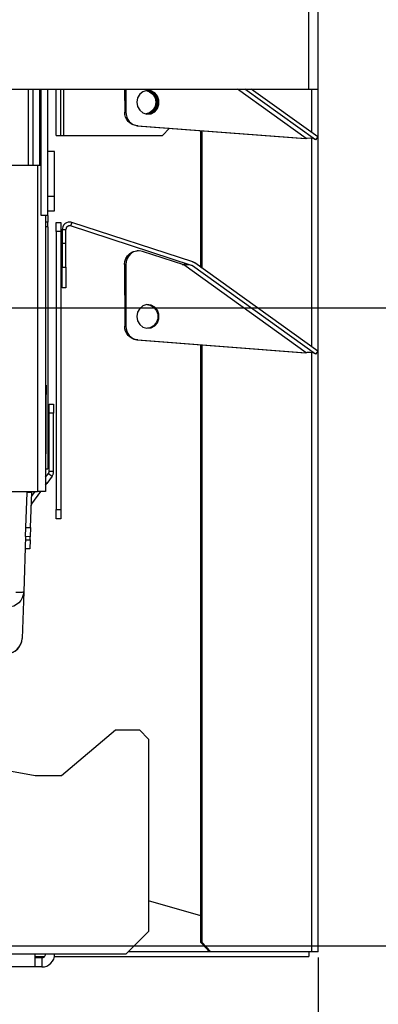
# Model space of a CAD drawing. Header units: millimetres. Extents: x 0 to 39025, y -31299 to 8400.
# Tile 195 of 209: x 17890 to 17969, y 1788 to 2005. Entities that reach past the tile are written whole.
import ezdxf

# ---------------------------------------------------------------- set-up
doc = ezdxf.new("R2010")
doc.units = ezdxf.units.MM
doc.header["$PDSIZE"] = -1
doc.layers.add('DIMENZIJE', color=4, linetype='Continuous')
doc.styles.add('SLDTEXTSTYLE6', font='txt')
doc.dimstyles.new('SLDDIMSTYLE0', dxfattribs={"dimtxt": 3, "dimasz": 3.414889, "dimexe": 0, "dimexo": 0.0625, "dimgap": 0.75, "dimtad": 1, "dimdec": 0, "dimlfac": 20, "dimrnd": 1e-09, "dimzin": 12, "dimdsep": 46, "dimtxsty": 'SLDTEXTSTYLE6', "dimsah": 1, "dimcen": 0.09, "dimadec": 0, "dimazin": 3, "dimtfac": 1, "dimtdec": 0, "dimtofl": 0, "dimtmove": 0, "dimatfit": 3, "dimfxl": 1, "dimfrac": 2, "dimtolj": 1, "dimtzin": 12, "dimarcsym": 0})

# ---------------------------------------------------------------- blocks, each defined once
blk = doc.blocks.new('Adapt 2 S (levo_prerez)')
at = {"lineweight": 25}
for points in [[(713, 206.83), (713, 206.83), (713, 889.79), (713, 889.79)], [(715, 206.83), (715, 206.83), (715, 890.17), (715, 890.17)], [(495, 206.83), (495, 206.83), (713, 206.83), (713, 206.83)], [(651.15, 206.83), (651.15, 206.83), (651.15, 190.04), (651.15, 190.04)], [(652.15, 206.83), (652.15, 206.83), (652.15, 190.04), (652.15, 190.04)], [(653.65, 206.83), (653.65, 206.83), (653.65, 190.04), (653.65, 190.04)], [(653.95, 178.98), (653.95, 178.98), (653.95, 206.83), (653.95, 206.83)], [(655.45, 178.98), (655.45, 178.98), (655.45, 206.83), (655.45, 206.83)], [(657.32, 196.63), (657.32, 196.63), (657.32, 206.83), (657.32, 206.83)], [(658.32, 196.63), (658.32, 196.63), (658.32, 206.83), (658.32, 206.83)], [(659.01, 196.63), (659.01, 196.63), (659.01, 206.83), (659.01, 206.83)], [(672.38, 206.83), (672.38, 206.83), (672.39, 201.77), (672.39, 201.77)], [(672.64, 206.83), (672.64, 206.83), (672.65, 201.78), (672.65, 201.78)], [(712.41, 195.94), (712.41, 195.94), (697.23, 206.83), (697.23, 206.83)], [(714.46, 195.65), (714.46, 195.65), (698.87, 206.83), (698.87, 206.83)], [(714.92, 196.31), (714.92, 196.31), (700.25, 206.83), (700.25, 206.83)], [(713.62, 197.24), (713.62, 197.24), (713.62, 206.83), (713.62, 206.83)], [(715, 16.61), (715, 16.61), (715, 206.83), (715, 206.83)], [(672.39, 201.77), (672.39, 201.77), (672.65, 201.78), (672.65, 201.78)], [(675.29, 198.77), (675.29, 198.77), (675.04, 198.77), (675.04, 198.77)], [(675.04, 198.77), (675.04, 198.77), (712.17, 195.93), (712.17, 195.93)], [(675.29, 198.77), (675.29, 198.77), (712.41, 195.94), (712.41, 195.94)], [(680.73, 196.63), (680.73, 196.63), (682.24, 198.22), (682.24, 198.22)], [(689.18, 167.52), (689.18, 167.52), (689.18, 197.69), (689.18, 197.69)], [(689.49, 167.3), (689.49, 167.3), (689.49, 197.67), (689.49, 197.67)], [(657.32, 196.63), (657.32, 196.63), (658.32, 196.63), (658.32, 196.63)], [(659.01, 196.63), (659.01, 196.63), (680.73, 196.63), (680.73, 196.63)], [(712.41, 195.94), (712.41, 195.94), (712.17, 195.93), (712.17, 195.93)], [(713.62, 150), (713.62, 150), (713.62, 195.95), (713.62, 195.95)], [(714.92, 196.31), (714.92, 196.31), (714.46, 195.65), (714.46, 195.65)], [(653.95, 191.58), (653.95, 191.58), (653.65, 191.58), (653.65, 191.58)], [(653.65, 191.57), (653.65, 191.57), (653.95, 191.57), (653.95, 191.57)], [(656.95, 193.06), (656.95, 193.06), (655.45, 193.06), (655.45, 193.06)], [(633.95, 190.04), (633.95, 190.04), (653.15, 190.04), (653.15, 190.04)], [(653.15, 190.04), (653.15, 190.04), (653.15, 118.07), (653.15, 118.07)], [(655.45, 183.25), (655.45, 183.25), (656.95, 183.25), (656.95, 183.25)], [(655.45, 178.98), (655.45, 178.98), (653.95, 178.98), (653.95, 178.98)], [(654.95, 178.98), (654.95, 178.98), (654.95, 118.07), (654.95, 118.07)], [(655.45, 179.99), (655.45, 179.99), (656.95, 179.99), (656.95, 179.99)], [(655.45, 178.98), (655.45, 178.98), (655.45, 177.48), (655.45, 177.48)], [(655.45, 177.48), (655.45, 177.48), (654.95, 177.48), (654.95, 177.48)], [(655.45, 176.47), (655.45, 176.47), (655.45, 177.48), (655.45, 177.48)], [(655.45, 176.47), (655.45, 176.47), (655.45, 123.1), (655.45, 123.1)], [(657.32, 177.42), (657.32, 177.42), (658.32, 177.42), (658.32, 177.42)], [(657.32, 175.41), (657.32, 175.41), (657.32, 177.42), (657.32, 177.42)], [(658.32, 177.42), (658.32, 177.42), (658.32, 175.41), (658.32, 175.41)], [(658.62, 175.89), (658.62, 175.89), (659.42, 175.89), (659.42, 175.89)], [(660.71, 177.42), (660.71, 177.42), (660.47, 176.66), (660.47, 176.66)], [(687.14, 167.95), (687.14, 167.95), (660.47, 176.66), (660.47, 176.66)], [(687.38, 168.71), (687.38, 168.71), (660.71, 177.42), (660.71, 177.42)], [(658.32, 175.41), (658.32, 175.41), (657.32, 175.41), (657.32, 175.41)], [(657.32, 175.41), (657.32, 175.41), (657.32, 114.11), (657.32, 114.11)], [(658.32, 175.41), (658.32, 175.41), (658.32, 114.11), (658.32, 114.11)], [(659.42, 172.81), (659.42, 172.81), (658.62, 172.81), (658.62, 172.81)], [(658.62, 172.81), (658.62, 172.81), (658.62, 167.55), (658.62, 167.55)], [(659.42, 167.55), (659.42, 167.55), (659.42, 172.81), (659.42, 172.81)], [(675.42, 171.16), (675.42, 171.16), (675.17, 171.16), (675.17, 171.16)], [(685.4, 168.07), (685.4, 168.07), (676.3, 171.03), (676.3, 171.03)], [(658.62, 167.55), (658.62, 167.55), (659.42, 167.55), (659.42, 167.55)], [(672.62, 168.15), (672.62, 168.15), (672.37, 168.14), (672.37, 168.14)], [(672.37, 168.14), (672.37, 168.14), (672.39, 154.53), (672.39, 154.53)], [(672.62, 168.15), (672.62, 168.15), (672.64, 154.54), (672.64, 154.54)], [(712.41, 148.7), (712.41, 148.7), (685.4, 168.07), (685.4, 168.07)], [(714.45, 148.41), (714.45, 148.41), (687.35, 167.84), (687.35, 167.84)], [(714.92, 149.07), (714.92, 149.07), (687.82, 168.49), (687.82, 168.49)], [(659.42, 163.03), (659.42, 163.03), (658.62, 163.03), (658.62, 163.03)], [(672.39, 154.53), (672.39, 154.53), (672.64, 154.54), (672.64, 154.54)], [(675.29, 151.53), (675.29, 151.53), (675.04, 151.53), (675.04, 151.53)], [(675.04, 151.53), (675.04, 151.53), (712.16, 148.69), (712.16, 148.69)], [(675.29, 151.53), (675.29, 151.53), (712.41, 148.7), (712.41, 148.7)], [(689.18, 18.62), (689.18, 18.62), (689.18, 150.45), (689.18, 150.45)], [(689.49, 18.62), (689.49, 18.62), (689.49, 150.43), (689.49, 150.43)], [(712.41, 148.7), (712.41, 148.7), (712.16, 148.69), (712.16, 148.69)], [(713.62, 16.61), (713.62, 16.61), (713.62, 148.71), (713.62, 148.71)], [(714.92, 149.07), (714.92, 149.07), (714.45, 148.41), (714.45, 148.41)], [(654.95, 141.52), (654.95, 141.52), (655.05, 141.52), (655.05, 141.52)], [(655.05, 141.52), (655.05, 141.52), (655.05, 139.51), (655.05, 139.51)], [(655.05, 139.51), (655.05, 139.51), (654.95, 139.51), (654.95, 139.51)], [(655.05, 126.59), (655.05, 126.59), (655.05, 139.51), (655.05, 139.51)], [(655.73, 137.39), (655.73, 137.39), (656.73, 137.39), (656.73, 137.39)], [(655.73, 135.38), (655.73, 135.38), (655.73, 137.39), (655.73, 137.39)], [(656.73, 137.39), (656.73, 137.39), (656.73, 135.38), (656.73, 135.38)], [(656.73, 135.38), (656.73, 135.38), (655.73, 135.38), (655.73, 135.38)], [(655.73, 122.57), (655.73, 122.57), (655.73, 135.38), (655.73, 135.38)], [(656.73, 122.57), (656.73, 122.57), (656.73, 135.38), (656.73, 135.38)], [(654.95, 126.59), (654.95, 126.59), (655.05, 126.59), (655.05, 126.59)], [(654.95, 121.23), (654.95, 121.23), (655.58, 122.09), (655.58, 122.09)], [(655.58, 122.09), (655.58, 122.09), (656.39, 121.5), (656.39, 121.5)], [(655.73, 122.57), (655.73, 122.57), (656.73, 122.57), (656.73, 122.57)], [(655.21, 119.88), (655.21, 119.88), (654.95, 120.07), (654.95, 120.07)], [(654.95, 119.52), (654.95, 119.52), (655.21, 119.88), (655.21, 119.88)], [(656.39, 121.5), (656.39, 121.5), (655.21, 119.88), (655.21, 119.88)], [(501.95, 118.07), (501.95, 118.07), (653.15, 118.07), (653.15, 118.07)], [(650.62, 110.17), (650.62, 110.17), (650.89, 117.9), (650.89, 117.9)], [(650.9, 118.07), (650.9, 118.07), (650.89, 117.9), (650.89, 117.9)], [(651.89, 117.87), (651.89, 117.87), (650.89, 117.9), (650.89, 117.9)], [(651.62, 110.14), (651.62, 110.14), (651.89, 117.87), (651.89, 117.87)], [(651.86, 116.96), (651.86, 116.96), (652.67, 118.07), (652.67, 118.07)], [(651.94, 115.36), (651.94, 115.36), (653.9, 118.07), (653.9, 118.07)], [(651.81, 115.46), (651.81, 115.46), (651.94, 115.36), (651.94, 115.36)], [(657.32, 114.11), (657.32, 114.11), (658.32, 114.11), (658.32, 114.11)], [(657.32, 112.1), (657.32, 112.1), (657.32, 114.11), (657.32, 114.11)], [(658.32, 114.11), (658.32, 114.11), (658.32, 112.1), (658.32, 112.1)], [(658.32, 112.1), (658.32, 112.1), (657.32, 112.1), (657.32, 112.1)], [(650.55, 108.16), (650.55, 108.16), (650.62, 110.17), (650.62, 110.17)], [(650.62, 110.17), (650.62, 110.17), (651.62, 110.14), (651.62, 110.14)], [(651.62, 110.14), (651.62, 110.14), (651.56, 108.13), (651.56, 108.13)], [(650.55, 108.16), (650.55, 108.16), (650.13, 95.96), (650.13, 95.96)], [(650.53, 107.47), (650.53, 107.47), (651.53, 107.43), (651.53, 107.43)], [(651.56, 108.13), (651.56, 108.13), (650.55, 108.16), (650.55, 108.16)], [(651.53, 107.43), (651.53, 107.43), (651.46, 105.43), (651.46, 105.43)], [(651.53, 107.43), (651.53, 107.43), (651.56, 108.13), (651.56, 108.13)], [(651.46, 105.43), (651.46, 105.43), (650.46, 105.46), (650.46, 105.46)], [(650.13, 95.96), (650.13, 95.96), (649.78, 85.71), (649.78, 85.71)], [(501, 83.09), (501, 83.09), (652.65, 55.46), (652.65, 55.46)], [(658.45, 55.46), (658.45, 55.46), (670.37, 65.51), (670.37, 65.51)], [(670.37, 65.51), (670.37, 65.51), (675.65, 65.51), (675.65, 65.51)], [(675.65, 65.51), (675.65, 65.51), (677.65, 63.5), (677.65, 63.5)], [(677.65, 63.5), (677.65, 63.5), (677.65, 21.08), (677.65, 21.08)], [(652.65, 55.46), (652.65, 55.46), (658.45, 55.46), (658.45, 55.46)], [(689.18, 24.48), (689.18, 24.48), (677.65, 27.8), (677.65, 27.8)], [(677.65, 21.08), (677.65, 21.08), (672.65, 16.06), (672.65, 16.06)], [(689.18, 18.62), (689.18, 18.62), (689.49, 18.62), (689.49, 18.62)], [(691.08, 16.61), (691.08, 16.61), (689.18, 18.62), (689.18, 18.62)], [(689.49, 18.62), (689.49, 18.62), (691.39, 16.61), (691.39, 16.61)], [(652.65, 16.06), (652.65, 16.06), (501, 16.06), (501, 16.06)], [(672.65, 16.06), (672.65, 16.06), (652.65, 16.06), (652.65, 16.06)], [(652.65, 15.55), (652.65, 15.55), (654.77, 15.55), (654.77, 15.55)], [(654.15, 15.25), (654.15, 15.25), (652.65, 15.25), (652.65, 15.25)], [(654.15, 15.25), (654.15, 15.25), (654.15, 13.24), (654.15, 13.24)], [(656.9, 15.55), (656.9, 15.55), (713, 15.55), (713, 15.55)], [(691.08, 16.61), (691.08, 16.61), (673.2, 16.61), (673.2, 16.61)], [(691.39, 16.61), (691.39, 16.61), (691.08, 16.61), (691.08, 16.61)], [(713.62, 16.61), (713.62, 16.61), (691.39, 16.61), (691.39, 16.61)], [(652.65, 13.24), (652.65, 13.24), (501, 13.24), (501, 13.24)], [(654.15, 13.24), (654.15, 13.24), (652.65, 13.24), (652.65, 13.24)]]:
    blk.add_open_spline(points, degree=3, dxfattribs=at)
for points, knots in [([(675.05, 203.93), (675.05, 203.93), (675.21, 204.88), (675.21, 204.88), (675.21, 204.88), (675.69, 205.69), (675.69, 205.69), (675.69, 205.69), (676.42, 206.27), (676.42, 206.27), (676.42, 206.27), (677.28, 206.53), (677.28, 206.53), (677.28, 206.53), (678.19, 206.45), (678.19, 206.45), (678.19, 206.45), (679, 206.02), (679, 206.02), (679, 206.02), (679.61, 205.31), (679.61, 205.31), (679.61, 205.31), (679.94, 204.41), (679.94, 204.41), (679.94, 204.41), (679.94, 203.45), (679.94, 203.45), (679.94, 203.45), (679.62, 202.56), (679.62, 202.56), (679.62, 202.56), (679.01, 201.85), (679.01, 201.85), (679.01, 201.85), (678.19, 201.42), (678.19, 201.42), (678.19, 201.42), (677.29, 201.33), (677.29, 201.33), (677.29, 201.33), (676.42, 201.59), (676.42, 201.59), (676.42, 201.59), (675.7, 202.17), (675.7, 202.17), (675.7, 202.17), (675.22, 202.99), (675.22, 202.99), (675.22, 202.99), (675.05, 203.93), (675.05, 203.93)], [0, 0, 0, 0, 1, 1, 1, 2, 2, 2, 3, 3, 3, 4, 4, 4, 5, 5, 5, 6, 6, 6, 7, 7, 7, 8, 8, 8, 9, 9, 9, 10, 10, 10, 11, 11, 11, 12, 12, 12, 13, 13, 13, 14, 14, 14, 15, 15, 15, 16, 16, 16, 17, 17, 17, 17]), ([(677.15, 206.52), (677.15, 206.52), (677.89, 206.27), (677.89, 206.27), (677.89, 206.27), (678.61, 205.69), (678.61, 205.69), (678.61, 205.69), (679.09, 204.88), (679.09, 204.88), (679.09, 204.88), (679.26, 203.93), (679.26, 203.93)], [0, 0, 0, 0, 1, 1, 1, 2, 2, 2, 3, 3, 3, 4, 4, 4, 4]), ([(677.3, 206.54), (677.3, 206.54), (677.32, 206.53), (677.32, 206.53), (677.32, 206.53), (678.19, 206.27), (678.19, 206.27), (678.19, 206.27), (678.92, 205.69), (678.92, 205.69), (678.92, 205.69), (679.39, 204.88), (679.39, 204.88), (679.39, 204.88), (679.56, 203.93), (679.56, 203.93)], [0, 0, 0, 0, 1, 1, 1, 2, 2, 2, 3, 3, 3, 4, 4, 4, 5, 5, 5, 5]), ([(677.35, 206.54), (677.35, 206.54), (677.93, 206.44), (677.93, 206.44), (677.93, 206.44), (678.75, 206.01), (678.75, 206.01), (678.75, 206.01), (679.36, 205.31), (679.36, 205.31), (679.36, 205.31), (679.69, 204.41), (679.69, 204.41), (679.69, 204.41), (679.69, 203.45), (679.69, 203.45), (679.69, 203.45), (679.36, 202.56), (679.36, 202.56), (679.36, 202.56), (678.75, 201.84), (678.75, 201.84), (678.75, 201.84), (677.94, 201.42), (677.94, 201.42), (677.94, 201.42), (677.43, 201.32), (677.43, 201.32)], [0, 0, 0, 0, 1, 1, 1, 2, 2, 2, 3, 3, 3, 4, 4, 4, 5, 5, 5, 6, 6, 6, 7, 7, 7, 8, 8, 8, 9, 9, 9, 9]), ([(713, 206.83), (713, 206.83), (713.69, 206.83), (713.69, 206.83), (713.69, 206.83), (714.3, 206.83), (714.3, 206.83), (714.3, 206.83), (714.74, 206.83), (714.74, 206.83), (714.74, 206.83), (714.98, 206.83), (714.98, 206.83), (714.98, 206.83), (715, 206.83), (715, 206.83)], [0, 0, 0, 0, 1, 1, 1, 2, 2, 2, 3, 3, 3, 4, 4, 4, 5, 5, 5, 5]), ([(679.26, 203.93), (679.26, 203.93), (679.09, 202.99), (679.09, 202.99), (679.09, 202.99), (678.61, 202.17), (678.61, 202.17), (678.61, 202.17), (677.89, 201.59), (677.89, 201.59), (677.89, 201.59), (677.15, 201.35), (677.15, 201.35)], [0, 0, 0, 0, 1, 1, 1, 2, 2, 2, 3, 3, 3, 4, 4, 4, 4]), ([(679.56, 203.93), (679.56, 203.93), (679.39, 202.99), (679.39, 202.99), (679.39, 202.99), (678.92, 202.17), (678.92, 202.17), (678.92, 202.17), (678.19, 201.59), (678.19, 201.59), (678.19, 201.59), (677.32, 201.33), (677.32, 201.33), (677.32, 201.33), (677.3, 201.33), (677.3, 201.33)], [0, 0, 0, 0, 1, 1, 1, 2, 2, 2, 3, 3, 3, 4, 4, 4, 5, 5, 5, 5]), ([(675.04, 198.77), (675.04, 198.77), (674.52, 198.86), (674.52, 198.86), (674.52, 198.86), (674.01, 199.06), (674.01, 199.06), (674.01, 199.06), (673.56, 199.35), (673.56, 199.35), (673.56, 199.35), (673.16, 199.72), (673.16, 199.72), (673.16, 199.72), (672.83, 200.17), (672.83, 200.17), (672.83, 200.17), (672.59, 200.67), (672.59, 200.67), (672.59, 200.67), (672.44, 201.22), (672.44, 201.22), (672.44, 201.22), (672.39, 201.77), (672.39, 201.77)], [0, 0, 0, 0, 1, 1, 1, 2, 2, 2, 3, 3, 3, 4, 4, 4, 5, 5, 5, 6, 6, 6, 7, 7, 7, 8, 8, 8, 8]), ([(672.65, 201.78), (672.65, 201.78), (672.7, 201.22), (672.7, 201.22), (672.7, 201.22), (672.84, 200.68), (672.84, 200.68), (672.84, 200.68), (673.09, 200.17), (673.09, 200.17), (673.09, 200.17), (673.41, 199.73), (673.41, 199.73), (673.41, 199.73), (673.81, 199.35), (673.81, 199.35), (673.81, 199.35), (674.27, 199.06), (674.27, 199.06), (674.27, 199.06), (674.77, 198.86), (674.77, 198.86), (674.77, 198.86), (675.29, 198.77), (675.29, 198.77)], [0, 0, 0, 0, 1, 1, 1, 2, 2, 2, 3, 3, 3, 4, 4, 4, 5, 5, 5, 6, 6, 6, 7, 7, 7, 8, 8, 8, 8]), ([(653.65, 196.57), (653.65, 196.57), (653.9, 196.57), (653.9, 196.57), (653.9, 196.57), (653.95, 196.57), (653.95, 196.57)], [0, 0, 0, 0, 1, 1, 1, 2, 2, 2, 2]), ([(658.32, 196.63), (658.32, 196.63), (658.33, 196.63), (658.33, 196.63), (658.33, 196.63), (658.37, 196.63), (658.37, 196.63), (658.37, 196.63), (658.43, 196.63), (658.43, 196.63), (658.43, 196.63), (658.51, 196.63), (658.51, 196.63), (658.51, 196.63), (658.61, 196.63), (658.61, 196.63), (658.61, 196.63), (658.73, 196.63), (658.73, 196.63), (658.73, 196.63), (658.87, 196.63), (658.87, 196.63), (658.87, 196.63), (659.01, 196.63), (659.01, 196.63)], [0, 0, 0, 0, 1, 1, 1, 2, 2, 2, 3, 3, 3, 4, 4, 4, 5, 5, 5, 6, 6, 6, 7, 7, 7, 8, 8, 8, 8]), ([(714.45, 195.65), (714.45, 195.65), (713.91, 195.91), (713.91, 195.91), (713.91, 195.91), (713.28, 195.99), (713.28, 195.99), (713.28, 195.99), (712.63, 195.96), (712.63, 195.96), (712.63, 195.96), (712.41, 195.94), (712.41, 195.94)], [0, 0, 0, 0, 1, 1, 1, 2, 2, 2, 3, 3, 3, 4, 4, 4, 4]), ([(656.95, 183.25), (656.95, 183.25), (656.95, 184.71), (656.95, 184.71), (656.95, 184.71), (656.95, 186.26), (656.95, 186.26), (656.95, 186.26), (656.95, 187.83), (656.95, 187.83), (656.95, 187.83), (656.95, 189.32), (656.95, 189.32), (656.95, 189.32), (656.95, 190.65), (656.95, 190.65), (656.95, 190.65), (656.95, 191.74), (656.95, 191.74), (656.95, 191.74), (656.95, 192.53), (656.95, 192.53), (656.95, 192.53), (656.95, 192.97), (656.95, 192.97), (656.95, 192.97), (656.95, 193.06), (656.95, 193.06)], [0, 0, 0, 0, 1, 1, 1, 2, 2, 2, 3, 3, 3, 4, 4, 4, 5, 5, 5, 6, 6, 6, 7, 7, 7, 8, 8, 8, 9, 9, 9, 9]), ([(653.15, 190.04), (653.15, 190.04), (653.5, 190.04), (653.5, 190.04), (653.5, 190.04), (653.84, 190.04), (653.84, 190.04), (653.84, 190.04), (653.95, 190.04), (653.95, 190.04)], [0, 0, 0, 0, 1, 1, 1, 2, 2, 2, 3, 3, 3, 3]), ([(656.95, 179.99), (656.95, 179.99), (656.95, 180.01), (656.95, 180.01), (656.95, 180.01), (656.95, 180.32), (656.95, 180.32), (656.95, 180.32), (656.95, 181), (656.95, 181), (656.95, 181), (656.95, 181.99), (656.95, 181.99), (656.95, 181.99), (656.95, 183.25), (656.95, 183.25)], [0, 0, 0, 0, 1, 1, 1, 2, 2, 2, 3, 3, 3, 4, 4, 4, 5, 5, 5, 5]), ([(655.45, 176.47), (655.45, 176.47), (655.4, 176.47), (655.4, 176.47), (655.4, 176.47), (655.26, 176.47), (655.26, 176.47), (655.26, 176.47), (655.03, 176.47), (655.03, 176.47), (655.03, 176.47), (654.95, 176.47), (654.95, 176.47)], [0, 0, 0, 0, 1, 1, 1, 2, 2, 2, 3, 3, 3, 4, 4, 4, 4]), ([(660.71, 177.42), (660.71, 177.42), (660.51, 177.48), (660.51, 177.48), (660.51, 177.48), (659.96, 177.48), (659.96, 177.48), (659.96, 177.48), (659.53, 177.35), (659.53, 177.35), (659.53, 177.35), (659.16, 177.1), (659.16, 177.1), (659.16, 177.1), (659.14, 177.08), (659.14, 177.08), (659.14, 177.08), (659.09, 177.04), (659.09, 177.04), (659.09, 177.04), (658.93, 176.85), (658.93, 176.85), (658.93, 176.85), (658.73, 176.47), (658.73, 176.47), (658.73, 176.47), (658.62, 175.89), (658.62, 175.89)], [0, 0, 0, 0, 1, 1, 1, 2, 2, 2, 3, 3, 3, 4, 4, 4, 5, 5, 5, 6, 6, 6, 7, 7, 7, 8, 8, 8, 9, 9, 9, 9]), ([(658.62, 175.89), (658.62, 175.89), (658.62, 175.56), (658.62, 175.56), (658.62, 175.56), (658.62, 175.2), (658.62, 175.2), (658.62, 175.2), (658.62, 174.83), (658.62, 174.83), (658.62, 174.83), (658.62, 174.44), (658.62, 174.44), (658.62, 174.44), (658.62, 174.04), (658.62, 174.04), (658.62, 174.04), (658.62, 173.64), (658.62, 173.64), (658.62, 173.64), (658.62, 173.22), (658.62, 173.22), (658.62, 173.22), (658.62, 172.81), (658.62, 172.81)], [0, 0, 0, 0, 1, 1, 1, 2, 2, 2, 3, 3, 3, 4, 4, 4, 5, 5, 5, 6, 6, 6, 7, 7, 7, 8, 8, 8, 8]), ([(660.47, 176.66), (660.47, 176.66), (660.09, 176.69), (660.09, 176.69), (660.09, 176.69), (659.69, 176.5), (659.69, 176.5), (659.69, 176.5), (659.68, 176.49), (659.68, 176.49), (659.68, 176.49), (659.66, 176.47), (659.66, 176.47), (659.66, 176.47), (659.57, 176.37), (659.57, 176.37), (659.57, 176.37), (659.42, 175.89), (659.42, 175.89)], [0, 0, 0, 0, 1, 1, 1, 2, 2, 2, 3, 3, 3, 4, 4, 4, 5, 5, 5, 6, 6, 6, 6]), ([(659.42, 172.81), (659.42, 172.81), (659.42, 173.22), (659.42, 173.22), (659.42, 173.22), (659.42, 173.64), (659.42, 173.64), (659.42, 173.64), (659.42, 174.04), (659.42, 174.04), (659.42, 174.04), (659.42, 174.44), (659.42, 174.44), (659.42, 174.44), (659.42, 174.83), (659.42, 174.83), (659.42, 174.83), (659.42, 175.2), (659.42, 175.2), (659.42, 175.2), (659.42, 175.56), (659.42, 175.56), (659.42, 175.56), (659.42, 175.89), (659.42, 175.89)], [0, 0, 0, 0, 1, 1, 1, 2, 2, 2, 3, 3, 3, 4, 4, 4, 5, 5, 5, 6, 6, 6, 7, 7, 7, 8, 8, 8, 8]), ([(672.37, 168.14), (672.37, 168.14), (672.45, 168.85), (672.45, 168.85), (672.45, 168.85), (672.67, 169.51), (672.67, 169.51), (672.67, 169.51), (673.04, 170.09), (673.04, 170.09), (673.04, 170.09), (673.52, 170.57), (673.52, 170.57), (673.52, 170.57), (674.1, 170.92), (674.1, 170.92), (674.1, 170.92), (674.73, 171.12), (674.73, 171.12), (674.73, 171.12), (675.17, 171.16), (675.17, 171.16)], [0, 0, 0, 0, 1, 1, 1, 2, 2, 2, 3, 3, 3, 4, 4, 4, 5, 5, 5, 6, 6, 6, 7, 7, 7, 7]), ([(676.3, 171.03), (676.3, 171.03), (675.65, 171.16), (675.65, 171.16), (675.65, 171.16), (674.99, 171.12), (674.99, 171.12), (674.99, 171.12), (674.35, 170.93), (674.35, 170.93), (674.35, 170.93), (673.77, 170.57), (673.77, 170.57), (673.77, 170.57), (673.29, 170.1), (673.29, 170.1), (673.29, 170.1), (672.92, 169.51), (672.92, 169.51), (672.92, 169.51), (672.7, 168.85), (672.7, 168.85), (672.7, 168.85), (672.62, 168.15), (672.62, 168.15)], [0, 0, 0, 0, 1, 1, 1, 2, 2, 2, 3, 3, 3, 4, 4, 4, 5, 5, 5, 6, 6, 6, 7, 7, 7, 8, 8, 8, 8]), ([(658.62, 163.03), (658.62, 163.03), (658.62, 163.12), (658.62, 163.12), (658.62, 163.12), (658.62, 163.38), (658.62, 163.38), (658.62, 163.38), (658.62, 163.79), (658.62, 163.79), (658.62, 163.79), (658.62, 164.36), (658.62, 164.36), (658.62, 164.36), (658.62, 165.04), (658.62, 165.04), (658.62, 165.04), (658.62, 165.82), (658.62, 165.82), (658.62, 165.82), (658.62, 166.68), (658.62, 166.68), (658.62, 166.68), (658.62, 167.55), (658.62, 167.55)], [0, 0, 0, 0, 1, 1, 1, 2, 2, 2, 3, 3, 3, 4, 4, 4, 5, 5, 5, 6, 6, 6, 7, 7, 7, 8, 8, 8, 8]), ([(659.42, 167.55), (659.42, 167.55), (659.42, 166.68), (659.42, 166.68), (659.42, 166.68), (659.42, 165.82), (659.42, 165.82), (659.42, 165.82), (659.42, 165.04), (659.42, 165.04), (659.42, 165.04), (659.42, 164.36), (659.42, 164.36), (659.42, 164.36), (659.42, 163.79), (659.42, 163.79), (659.42, 163.79), (659.42, 163.38), (659.42, 163.38), (659.42, 163.38), (659.42, 163.12), (659.42, 163.12), (659.42, 163.12), (659.42, 163.03), (659.42, 163.03)], [0, 0, 0, 0, 1, 1, 1, 2, 2, 2, 3, 3, 3, 4, 4, 4, 5, 5, 5, 6, 6, 6, 7, 7, 7, 8, 8, 8, 8]), ([(685.14, 168.07), (685.14, 168.07), (685.77, 168.38), (685.77, 168.38), (685.77, 168.38), (685.8, 168.39), (685.8, 168.39)], [0, 0, 0, 0, 1, 1, 1, 2, 2, 2, 2]), ([(685.4, 168.07), (685.4, 168.07), (685.99, 168.14), (685.99, 168.14), (685.99, 168.14), (686.59, 168.13), (686.59, 168.13), (686.59, 168.13), (686.63, 168.11), (686.63, 168.11)], [0, 0, 0, 0, 1, 1, 1, 2, 2, 2, 3, 3, 3, 3]), ([(687.35, 167.84), (687.35, 167.84), (687.33, 167.86), (687.33, 167.86), (687.33, 167.86), (687.31, 167.87), (687.31, 167.87), (687.31, 167.87), (687.28, 167.89), (687.28, 167.89), (687.28, 167.89), (687.25, 167.9), (687.25, 167.9), (687.25, 167.9), (687.22, 167.92), (687.22, 167.92), (687.22, 167.92), (687.19, 167.93), (687.19, 167.93), (687.19, 167.93), (687.17, 167.94), (687.17, 167.94), (687.17, 167.94), (687.14, 167.95), (687.14, 167.95)], [0, 0, 0, 0, 1, 1, 1, 2, 2, 2, 3, 3, 3, 4, 4, 4, 5, 5, 5, 6, 6, 6, 7, 7, 7, 8, 8, 8, 8]), ([(687.82, 168.49), (687.82, 168.49), (687.77, 168.53), (687.77, 168.53), (687.77, 168.53), (687.72, 168.56), (687.72, 168.56), (687.72, 168.56), (687.67, 168.59), (687.67, 168.59), (687.67, 168.59), (687.61, 168.62), (687.61, 168.62), (687.61, 168.62), (687.55, 168.65), (687.55, 168.65), (687.55, 168.65), (687.5, 168.67), (687.5, 168.67), (687.5, 168.67), (687.44, 168.7), (687.44, 168.7), (687.44, 168.7), (687.38, 168.71), (687.38, 168.71)], [0, 0, 0, 0, 1, 1, 1, 2, 2, 2, 3, 3, 3, 4, 4, 4, 5, 5, 5, 6, 6, 6, 7, 7, 7, 8, 8, 8, 8]), ([(675.05, 156.69), (675.05, 156.69), (675.21, 157.64), (675.21, 157.64), (675.21, 157.64), (675.69, 158.45), (675.69, 158.45), (675.69, 158.45), (676.41, 159.03), (676.41, 159.03), (676.41, 159.03), (677.28, 159.3), (677.28, 159.3), (677.28, 159.3), (678.19, 159.21), (678.19, 159.21), (678.19, 159.21), (679, 158.78), (679, 158.78), (679, 158.78), (679.61, 158.07), (679.61, 158.07), (679.61, 158.07), (679.94, 157.18), (679.94, 157.18), (679.94, 157.18), (679.94, 156.21), (679.94, 156.21), (679.94, 156.21), (679.62, 155.32), (679.62, 155.32), (679.62, 155.32), (679, 154.61), (679, 154.61), (679, 154.61), (678.19, 154.18), (678.19, 154.18), (678.19, 154.18), (677.29, 154.09), (677.29, 154.09), (677.29, 154.09), (676.42, 154.35), (676.42, 154.35), (676.42, 154.35), (675.7, 154.93), (675.7, 154.93), (675.7, 154.93), (675.21, 155.75), (675.21, 155.75), (675.21, 155.75), (675.05, 156.69), (675.05, 156.69)], [0, 0, 0, 0, 1, 1, 1, 2, 2, 2, 3, 3, 3, 4, 4, 4, 5, 5, 5, 6, 6, 6, 7, 7, 7, 8, 8, 8, 9, 9, 9, 10, 10, 10, 11, 11, 11, 12, 12, 12, 13, 13, 13, 14, 14, 14, 15, 15, 15, 16, 16, 16, 17, 17, 17, 17]), ([(677.35, 159.3), (677.35, 159.3), (677.93, 159.2), (677.93, 159.2), (677.93, 159.2), (678.74, 158.78), (678.74, 158.78), (678.74, 158.78), (679.36, 158.06), (679.36, 158.06), (679.36, 158.06), (679.69, 157.17), (679.69, 157.17), (679.69, 157.17), (679.69, 156.21), (679.69, 156.21), (679.69, 156.21), (679.36, 155.32), (679.36, 155.32), (679.36, 155.32), (678.75, 154.6), (678.75, 154.6), (678.75, 154.6), (677.94, 154.18), (677.94, 154.18), (677.94, 154.18), (677.43, 154.08), (677.43, 154.08)], [0, 0, 0, 0, 1, 1, 1, 2, 2, 2, 3, 3, 3, 4, 4, 4, 5, 5, 5, 6, 6, 6, 7, 7, 7, 8, 8, 8, 9, 9, 9, 9]), ([(675.04, 151.53), (675.04, 151.53), (674.51, 151.62), (674.51, 151.62), (674.51, 151.62), (674.01, 151.82), (674.01, 151.82), (674.01, 151.82), (673.56, 152.11), (673.56, 152.11), (673.56, 152.11), (673.16, 152.48), (673.16, 152.48), (673.16, 152.48), (672.83, 152.93), (672.83, 152.93), (672.83, 152.93), (672.59, 153.43), (672.59, 153.43), (672.59, 153.43), (672.44, 153.97), (672.44, 153.97), (672.44, 153.97), (672.39, 154.53), (672.39, 154.53)], [0, 0, 0, 0, 1, 1, 1, 2, 2, 2, 3, 3, 3, 4, 4, 4, 5, 5, 5, 6, 6, 6, 7, 7, 7, 8, 8, 8, 8]), ([(672.64, 154.54), (672.64, 154.54), (672.7, 153.98), (672.7, 153.98), (672.7, 153.98), (672.84, 153.44), (672.84, 153.44), (672.84, 153.44), (673.09, 152.93), (673.09, 152.93), (673.09, 152.93), (673.41, 152.49), (673.41, 152.49), (673.41, 152.49), (673.81, 152.11), (673.81, 152.11), (673.81, 152.11), (674.27, 151.82), (674.27, 151.82), (674.27, 151.82), (674.76, 151.62), (674.76, 151.62), (674.76, 151.62), (675.29, 151.53), (675.29, 151.53)], [0, 0, 0, 0, 1, 1, 1, 2, 2, 2, 3, 3, 3, 4, 4, 4, 5, 5, 5, 6, 6, 6, 7, 7, 7, 8, 8, 8, 8]), ([(714.45, 148.42), (714.45, 148.42), (713.91, 148.67), (713.91, 148.67), (713.91, 148.67), (713.28, 148.75), (713.28, 148.75), (713.28, 148.75), (712.63, 148.73), (712.63, 148.73), (712.63, 148.73), (712.41, 148.7), (712.41, 148.7)], [0, 0, 0, 0, 1, 1, 1, 2, 2, 2, 3, 3, 3, 4, 4, 4, 4]), ([(654.95, 126), (654.95, 126), (654.96, 126.02), (654.96, 126.02), (654.96, 126.02), (654.98, 126.09), (654.98, 126.09), (654.98, 126.09), (655, 126.18), (655, 126.18), (655, 126.18), (655.02, 126.26), (655.02, 126.26), (655.02, 126.26), (655.03, 126.34), (655.03, 126.34), (655.03, 126.34), (655.04, 126.42), (655.04, 126.42), (655.04, 126.42), (655.05, 126.5), (655.05, 126.5), (655.05, 126.5), (655.05, 126.59), (655.05, 126.59)], [0, 0, 0, 0, 1, 1, 1, 2, 2, 2, 3, 3, 3, 4, 4, 4, 5, 5, 5, 6, 6, 6, 7, 7, 7, 8, 8, 8, 8]), ([(654.95, 123.1), (654.95, 123.1), (655.03, 123.1), (655.03, 123.1), (655.03, 123.1), (655.26, 123.1), (655.26, 123.1), (655.26, 123.1), (655.4, 123.1), (655.4, 123.1), (655.4, 123.1), (655.45, 123.1), (655.45, 123.1)], [0, 0, 0, 0, 1, 1, 1, 2, 2, 2, 3, 3, 3, 4, 4, 4, 4]), ([(655.58, 122.09), (655.58, 122.09), (655.61, 122.15), (655.61, 122.15), (655.61, 122.15), (655.64, 122.21), (655.64, 122.21), (655.64, 122.21), (655.67, 122.26), (655.67, 122.26), (655.67, 122.26), (655.69, 122.32), (655.69, 122.32), (655.69, 122.32), (655.71, 122.38), (655.71, 122.38), (655.71, 122.38), (655.72, 122.45), (655.72, 122.45), (655.72, 122.45), (655.72, 122.5), (655.72, 122.5), (655.72, 122.5), (655.73, 122.57), (655.73, 122.57)], [0, 0, 0, 0, 1, 1, 1, 2, 2, 2, 3, 3, 3, 4, 4, 4, 5, 5, 5, 6, 6, 6, 7, 7, 7, 8, 8, 8, 8]), ([(656.39, 121.5), (656.39, 121.5), (656.47, 121.63), (656.47, 121.63), (656.47, 121.63), (656.53, 121.75), (656.53, 121.75), (656.53, 121.75), (656.59, 121.88), (656.59, 121.88), (656.59, 121.88), (656.64, 122.01), (656.64, 122.01), (656.64, 122.01), (656.68, 122.15), (656.68, 122.15), (656.68, 122.15), (656.71, 122.29), (656.71, 122.29), (656.71, 122.29), (656.72, 122.43), (656.72, 122.43), (656.72, 122.43), (656.73, 122.57), (656.73, 122.57)], [0, 0, 0, 0, 1, 1, 1, 2, 2, 2, 3, 3, 3, 4, 4, 4, 5, 5, 5, 6, 6, 6, 7, 7, 7, 8, 8, 8, 8]), ([(650.89, 117.9), (650.89, 117.9), (650.9, 117.98), (650.9, 117.98), (650.9, 117.98), (650.9, 118.06), (650.9, 118.06), (650.9, 118.06), (650.91, 118.07), (650.91, 118.07)], [0, 0, 0, 0, 1, 1, 1, 2, 2, 2, 3, 3, 3, 3]), ([(651.89, 117.87), (651.89, 117.87), (651.89, 117.9), (651.89, 117.9), (651.89, 117.9), (651.9, 117.94), (651.9, 117.94), (651.9, 117.94), (651.9, 117.97), (651.9, 117.97), (651.9, 117.97), (651.91, 118), (651.91, 118), (651.91, 118), (651.91, 118.04), (651.91, 118.04), (651.91, 118.04), (651.93, 118.07), (651.93, 118.07), (651.93, 118.07), (651.93, 118.07), (651.93, 118.07)], [0, 0, 0, 0, 1, 1, 1, 2, 2, 2, 3, 3, 3, 4, 4, 4, 5, 5, 5, 6, 6, 6, 7, 7, 7, 7]), ([(654.95, 118.07), (654.95, 118.07), (654.92, 118.07), (654.92, 118.07), (654.92, 118.07), (654.81, 118.07), (654.81, 118.07), (654.81, 118.07), (654.65, 118.07), (654.65, 118.07), (654.65, 118.07), (654.42, 118.07), (654.42, 118.07), (654.42, 118.07), (654.15, 118.07), (654.15, 118.07), (654.15, 118.07), (653.84, 118.07), (653.84, 118.07), (653.84, 118.07), (653.5, 118.07), (653.5, 118.07), (653.5, 118.07), (653.15, 118.07), (653.15, 118.07)], [0, 0, 0, 0, 1, 1, 1, 2, 2, 2, 3, 3, 3, 4, 4, 4, 5, 5, 5, 6, 6, 6, 7, 7, 7, 8, 8, 8, 8]), ([(651.79, 114.91), (651.79, 114.91), (651.79, 114.97), (651.79, 114.97), (651.79, 114.97), (651.8, 115.04), (651.8, 115.04), (651.8, 115.04), (651.81, 115.09), (651.81, 115.09), (651.81, 115.09), (651.84, 115.15), (651.84, 115.15), (651.84, 115.15), (651.86, 115.21), (651.86, 115.21), (651.86, 115.21), (651.88, 115.26), (651.88, 115.26), (651.88, 115.26), (651.91, 115.31), (651.91, 115.31), (651.91, 115.31), (651.94, 115.36), (651.94, 115.36)], [0, 0, 0, 0, 1, 1, 1, 2, 2, 2, 3, 3, 3, 4, 4, 4, 5, 5, 5, 6, 6, 6, 7, 7, 7, 8, 8, 8, 8]), ([(650.13, 95.96), (650.13, 95.96), (650.04, 95.3), (650.04, 95.3), (650.04, 95.3), (649.83, 94.66), (649.83, 94.66), (649.83, 94.66), (649.5, 94.07), (649.5, 94.07), (649.5, 94.07), (649.07, 93.56), (649.07, 93.56), (649.07, 93.56), (648.54, 93.14), (648.54, 93.14), (648.54, 93.14), (647.95, 92.83), (647.95, 92.83), (647.95, 92.83), (647.3, 92.64), (647.3, 92.64), (647.3, 92.64), (646.63, 92.58), (646.63, 92.58)], [0, 0, 0, 0, 1, 1, 1, 2, 2, 2, 3, 3, 3, 4, 4, 4, 5, 5, 5, 6, 6, 6, 7, 7, 7, 8, 8, 8, 8]), ([(648.43, 95.92), (648.43, 95.92), (648.8, 95.92), (648.8, 95.92), (648.8, 95.92), (649.14, 95.92), (649.14, 95.92), (649.14, 95.92), (649.43, 95.92), (649.43, 95.92), (649.43, 95.92), (649.68, 95.92), (649.68, 95.92), (649.68, 95.92), (649.87, 95.93), (649.87, 95.93), (649.87, 95.93), (650.02, 95.94), (650.02, 95.94), (650.02, 95.94), (650.1, 95.95), (650.1, 95.95), (650.1, 95.95), (650.13, 95.96), (650.13, 95.96)], [0, 0, 0, 0, 1, 1, 1, 2, 2, 2, 3, 3, 3, 4, 4, 4, 5, 5, 5, 6, 6, 6, 7, 7, 7, 8, 8, 8, 8]), ([(646.28, 82.32), (646.28, 82.32), (646.95, 82.38), (646.95, 82.38), (646.95, 82.38), (647.59, 82.57), (647.59, 82.57), (647.59, 82.57), (648.18, 82.88), (648.18, 82.88), (648.18, 82.88), (648.71, 83.3), (648.71, 83.3), (648.71, 83.3), (649.14, 83.82), (649.14, 83.82), (649.14, 83.82), (649.48, 84.4), (649.48, 84.4), (649.48, 84.4), (649.69, 85.04), (649.69, 85.04), (649.69, 85.04), (649.78, 85.71), (649.78, 85.71)], [0, 0, 0, 0, 1, 1, 1, 2, 2, 2, 3, 3, 3, 4, 4, 4, 5, 5, 5, 6, 6, 6, 7, 7, 7, 8, 8, 8, 8]), ([(646.58, 82.33), (646.58, 82.33), (647.21, 82.44), (647.21, 82.44), (647.21, 82.44), (647.8, 82.66), (647.8, 82.66), (647.8, 82.66), (648.34, 82.99), (648.34, 82.99), (648.34, 82.99), (648.81, 83.41), (648.81, 83.41), (648.81, 83.41), (649.21, 83.91), (649.21, 83.91), (649.21, 83.91), (649.51, 84.47), (649.51, 84.47), (649.51, 84.47), (649.7, 85.08), (649.7, 85.08), (649.7, 85.08), (649.78, 85.71), (649.78, 85.71)], [0, 0, 0, 0, 1, 1, 1, 2, 2, 2, 3, 3, 3, 4, 4, 4, 5, 5, 5, 6, 6, 6, 7, 7, 7, 8, 8, 8, 8]), ([(652.65, 13.24), (652.65, 13.24), (652.65, 13.29), (652.65, 13.29), (652.65, 13.29), (652.65, 13.45), (652.65, 13.45), (652.65, 13.45), (652.65, 13.72), (652.65, 13.72), (652.65, 13.72), (652.65, 14.07), (652.65, 14.07), (652.65, 14.07), (652.65, 14.49), (652.65, 14.49), (652.65, 14.49), (652.65, 14.98), (652.65, 14.98), (652.65, 14.98), (652.65, 15.51), (652.65, 15.51), (652.65, 15.51), (652.65, 16.06), (652.65, 16.06)], [0, 0, 0, 0, 1, 1, 1, 2, 2, 2, 3, 3, 3, 4, 4, 4, 5, 5, 5, 6, 6, 6, 7, 7, 7, 8, 8, 8, 8]), ([(654.15, 15.25), (654.15, 15.25), (654.31, 15.27), (654.31, 15.27), (654.31, 15.27), (654.45, 15.31), (654.45, 15.31), (654.45, 15.31), (654.59, 15.39), (654.59, 15.39), (654.59, 15.39), (654.71, 15.49), (654.71, 15.49), (654.71, 15.49), (654.81, 15.61), (654.81, 15.61), (654.81, 15.61), (654.89, 15.75), (654.89, 15.75), (654.89, 15.75), (654.94, 15.9), (654.94, 15.9), (654.94, 15.9), (654.95, 16.06), (654.95, 16.06)], [0, 0, 0, 0, 1, 1, 1, 2, 2, 2, 3, 3, 3, 4, 4, 4, 5, 5, 5, 6, 6, 6, 7, 7, 7, 8, 8, 8, 8]), ([(654.15, 13.24), (654.15, 13.24), (654.7, 13.29), (654.7, 13.29), (654.7, 13.29), (655.22, 13.45), (655.22, 13.45), (655.22, 13.45), (655.7, 13.72), (655.7, 13.72), (655.7, 13.72), (656.13, 14.07), (656.13, 14.07), (656.13, 14.07), (656.48, 14.49), (656.48, 14.49), (656.48, 14.49), (656.74, 14.98), (656.74, 14.98), (656.74, 14.98), (656.89, 15.51), (656.89, 15.51), (656.89, 15.51), (656.95, 16.06), (656.95, 16.06)], [0, 0, 0, 0, 1, 1, 1, 2, 2, 2, 3, 3, 3, 4, 4, 4, 5, 5, 5, 6, 6, 6, 7, 7, 7, 8, 8, 8, 8]), ([(713, 16.61), (713, 16.61), (713, 16.2), (713, 16.2), (713, 16.2), (713, 15.86), (713, 15.86), (713, 15.86), (713, 15.64), (713, 15.64), (713, 15.64), (713, 15.55), (713, 15.55)], [0, 0, 0, 0, 1, 1, 1, 2, 2, 2, 3, 3, 3, 4, 4, 4, 4]), ([(715, 16.61), (715, 16.61), (714.96, 16.61), (714.96, 16.61), (714.96, 16.61), (714.71, 16.61), (714.71, 16.61), (714.71, 16.61), (714.24, 16.61), (714.24, 16.61), (714.24, 16.61), (713.62, 16.61), (713.62, 16.61)], [0, 0, 0, 0, 1, 1, 1, 2, 2, 2, 3, 3, 3, 4, 4, 4, 4])]:
    blk.add_open_spline(points, degree=3, knots=knots, dxfattribs=at)
blk = doc.blocks.new('*D19')
at = {"layer": 'Defpoints', "color": 0, "transparency": 16777216}
for p in [(17772.79, 1941.39), (17741.9, 1800.68), (18192.78, 1800.68)]:
    blk.add_point(p, dxfattribs=at)
at = {"layer": 'DIMENZIJE', "color": 0, "lineweight": -2, "transparency": 16777216}
for p, q in [((18192.78, 2009.69), (18192.78, 2077.99)), ((17774.04, 1941.39), (18212.78, 1941.39)), ((18192.78, 1941.39), (18192.78, 1800.68)), ((17743.15, 1800.68), (18212.78, 1800.68)), ((18192.78, 1732.38), (18192.78, 1519.39))]:
    blk.add_line(p, q, dxfattribs=at)
at = {"layer": 'DIMENZIJE', "color": 0, "transparency": 16777216}
for points in [[(18181.4, 2009.69), (18204.16, 2009.69), (18192.78, 1941.39)], [(18181.4, 1732.38), (18204.16, 1732.38), (18192.78, 1800.68)]]:
    blk.add_solid(points, dxfattribs=at)
at = {"layer": 'DIMENZIJE', "color": 0, "transparency": 16777216, "insert": (18147.78, 1591.74), "char_height": 60, "attachment_point": 5, "rotation": 90, "style": 'SLDTEXTSTYLE6'}
blk.add_mtext('\\A1;141', dxfattribs=at)
blk = doc.blocks.new('*D212')
at = {"layer": 'Defpoints', "color": 0, "transparency": 16777216}
for p in [(17763.8, 1963.5), (17955.89, 1799.42), (17955.89, 1563.94)]:
    blk.add_point(p, dxfattribs=at)
at = {"layer": 'DIMENZIJE', "color": 0, "lineweight": -2, "transparency": 16777216}
for p, q in [((17763.8, 1962.25), (17763.8, 1543.94)), ((17955.89, 1798.17), (17955.89, 1543.94)), ((17832.09, 1563.94), (17887.6, 1563.94))]:
    blk.add_line(p, q, dxfattribs=at)
at = {"layer": 'DIMENZIJE', "color": 0, "transparency": 16777216}
for points in [[(17832.09, 1575.32), (17832.09, 1552.55), (17763.8, 1563.94)], [(17887.6, 1575.32), (17887.6, 1552.55), (17955.89, 1563.94)]]:
    blk.add_solid(points, dxfattribs=at)
at = {"layer": 'DIMENZIJE', "color": 0, "transparency": 16777216, "insert": (17859.85, 1609.79), "char_height": 60, "attachment_point": 5, "style": 'SLDTEXTSTYLE6'}
blk.add_mtext('\\A1;192', dxfattribs=at)

msp = doc.modelspace()

# ---------------------------------------------------------------- block references
at = {"color": 1}
msp.add_blockref('Adapt 2 S (levo_prerez)', (17240.89, 1782.81), dxfattribs=at)

# ---------------------------------------------------------------- dimensions: what is measured, and where the dimension line sits
at = {"layer": 'DIMENZIJE'}
dim = msp.add_linear_dim(base=(18192.78, 1800.68), p1=(17772.79, 1941.39), p2=(17741.9, 1800.68), angle=90, dimstyle='SLDDIMSTYLE0', override={"dimscale": 20, "dimexe": 1, "dimlfac": 1, "dimdle": 1, "dimtofl": 1}, dxfattribs=at)
dim.commit()
dim.dimension.update_dxf_attribs({"geometry": '*D19', "text_midpoint": (18147.78, 1591.74)})
dim = msp.add_linear_dim(base=(17955.89, 1563.94), p1=(17763.8, 1963.5), p2=(17955.89, 1799.42), dimstyle='SLDDIMSTYLE0', override={"dimscale": 20, "dimexe": 1, "dimlfac": 1, "dimdle": 1, "dimtofl": 1}, dxfattribs=at)
dim.commit()
dim.dimension.update_dxf_attribs({"geometry": '*D212', "text_midpoint": (17859.85, 1609.79)})

doc.saveas('drawing.dxf')
